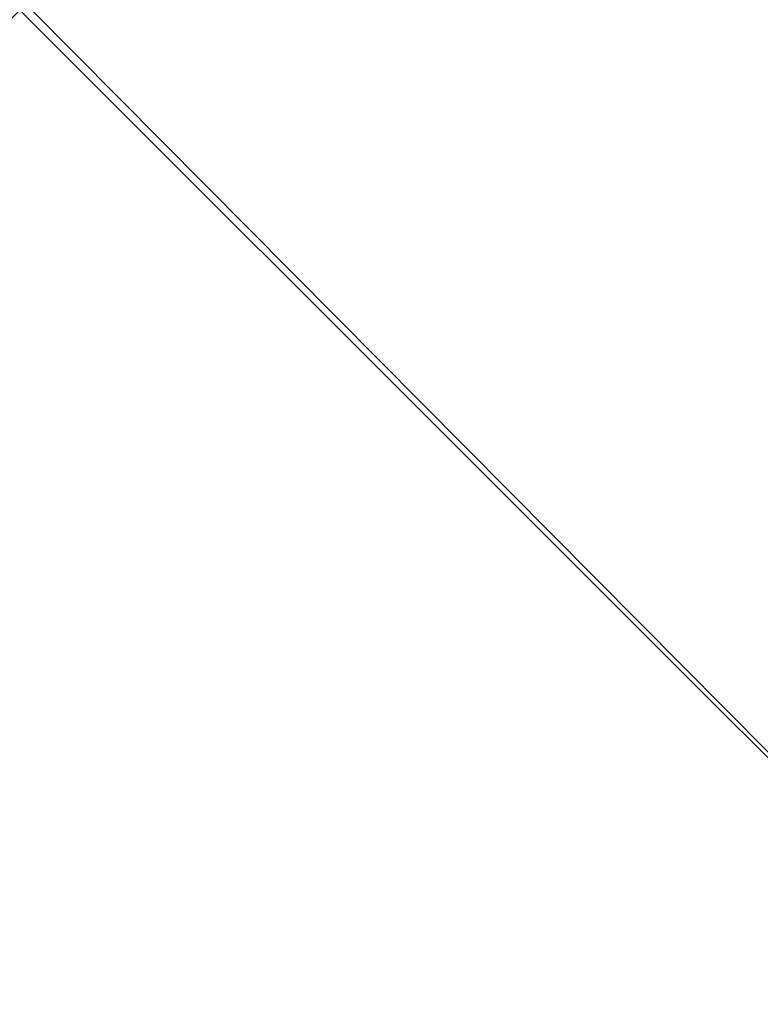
# Model space of a CAD drawing. Header units: inches. Extents: x -6.2 to 6.2, y -0.9 to 12.
# Tile 45 of 88: x 0 to 3.1, y 1.9 to 6. Entities that reach past the tile are written whole.
import ezdxf

# ---------------------------------------------------------------- set-up
doc = ezdxf.new("R2010")
doc.units = ezdxf.units.IN
doc.header["$LTSCALE"] = 55.113398
doc.header["$MEASUREMENT"] = 0
for name, color, linetype in [('179', 7, 'CONTINUOUS'), ('184', 7, 'CONTINUOUS'), ('3', 7, 'CONTINUOUS'), ('8', 7, 'CONTINUOUS')]:
    doc.layers.add(name, color=color, linetype=linetype)

msp = doc.modelspace()

# ---------------------------------------------------------------- linework, layer by layer
at = {"layer": '179', "color": 252, "linetype": 'Continuous', "true_color": 0x8b959c}
for points in [[(-6.0034, 0, -6.1266), (6.0034, 0, -6.1266), (-6.0034, 12, -6.1266), (-6.0034, 0, -6.1266)], [(-6.0034, 12, -6.1266), (6.0034, 0, -6.1266), (-5.9034, 12, -6.1266), (-6.0034, 12, -6.1266)], [(6.0034, 0, -6.1266), (5.9034, 12, -6.1266), (-5.9034, 12, -6.1266), (6.0034, 0, -6.1266)]]:
    msp.add_3dface(points, dxfattribs=at)
at = {"layer": '184', "color": 252, "linetype": 'Continuous', "true_color": 0x8b959c}
for points in [[(6.0034, 12, -6.1625), (6.0034, 0, -6.1625), (-6.0034, 0, -6.1625), (6.0034, 12, -6.1625)], [(5.9034, 12, -6.1625), (6.0034, 12, -6.1625), (-6.0034, 0, -6.1625), (5.9034, 12, -6.1625)], [(-5.9034, 12, -6.1625), (5.9034, 12, -6.1625), (-6.0034, 0, -6.1625), (-5.9034, 12, -6.1625)]]:
    msp.add_3dface(points, dxfattribs=at)
at = {"layer": '3', "color": 252, "linetype": 'Continuous', "true_color": 0x8b959c}
for points in [[(-6.0034, 0, 13.8016), (-5.9034, 12, 13.8016), (5.9034, 12, 13.8016), (-6.0034, 0, 13.8016)], [(6.0034, 0, 13.8016), (-6.0034, 0, 13.8016), (6.0034, 12, 13.8016), (6.0034, 0, 13.8016)], [(6.0034, 12, 13.8016), (-6.0034, 0, 13.8016), (5.9034, 12, 13.8016), (6.0034, 12, 13.8016)]]:
    msp.add_3dface(points, dxfattribs=at)
at = {"layer": '8', "color": 252, "linetype": 'Continuous', "true_color": 0x8b959c}
for points in [[(-6.0034, 12, 13.8375), (-6.0034, 0, 13.8375), (6.0034, 0, 13.8375), (-6.0034, 12, 13.8375)], [(-5.9034, 12, 13.8375), (-6.0034, 12, 13.8375), (6.0034, 0, 13.8375), (-5.9034, 12, 13.8375)], [(5.9034, 12, 13.8375), (-5.9034, 12, 13.8375), (6.0034, 0, 13.8375), (5.9034, 12, 13.8375)]]:
    msp.add_3dface(points, dxfattribs=at)

doc.saveas('drawing.dxf')
